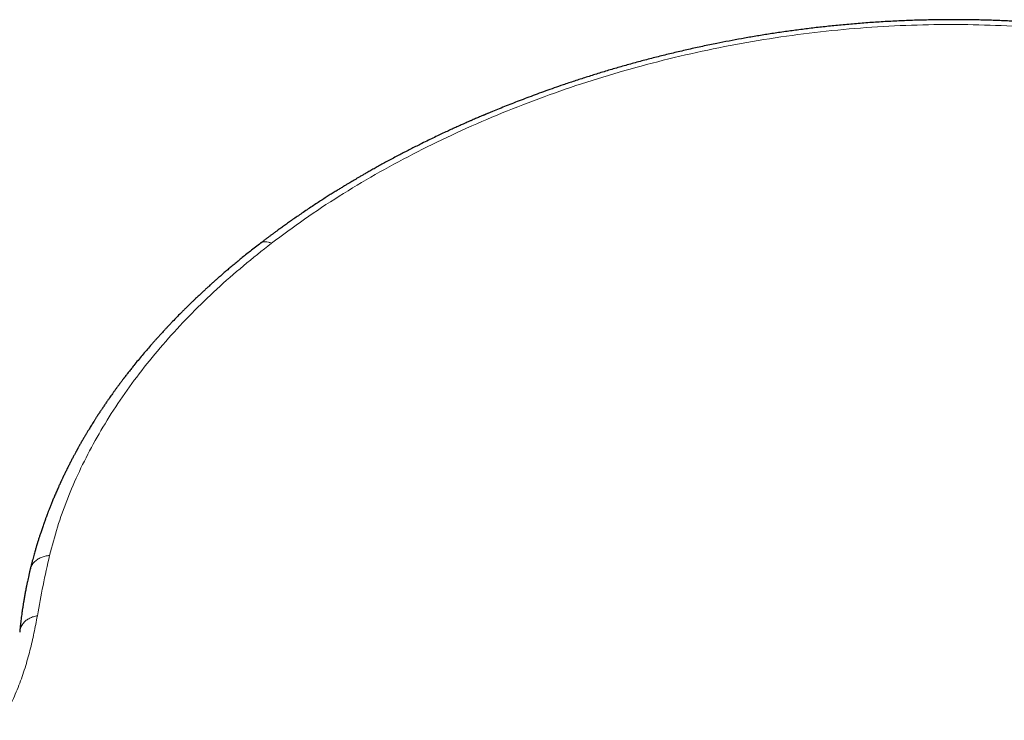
# Model space of a CAD drawing. Header units: millimetres. Extents: x 8 to 541, y 12 to 452.
# Tile 11 of 25: x 459 to 489, y 204 to 225. Entities that reach past the tile are written whole.
import ezdxf

# ---------------------------------------------------------------- set-up
doc = ezdxf.new("R2010")
doc.units = ezdxf.units.MM

msp = doc.modelspace()

# ---------------------------------------------------------------- linework, layer by layer
at = {"color": 7, "linetype": 'Continuous', "lineweight": 30}
for points, knots in [([(501.497, 221.733), (501.474, 221.746), (501.432, 221.77), (501.372, 221.804), (501.316, 221.836), (501.262, 221.866), (501.199, 221.901), (501.127, 221.941), (501.045, 221.986), (500.934, 222.047), (500.793, 222.122), (500.623, 222.21), (500.471, 222.288), (500.339, 222.355), (500.231, 222.408), (500.126, 222.46), (500.029, 222.507), (499.953, 222.543), (499.898, 222.569), (499.862, 222.586), (499.829, 222.601), (499.801, 222.615), (499.78, 222.625), (499.764, 222.632), (499.752, 222.637), (499.74, 222.643), (499.722, 222.651), (499.697, 222.663), (499.663, 222.679), (499.623, 222.697), (499.574, 222.72), (499.515, 222.746), (499.445, 222.777), (499.369, 222.811), (499.288, 222.847), (499.205, 222.883), (499.083, 222.936), (498.919, 223.006), (498.711, 223.092), (498.496, 223.179), (498.275, 223.266), (498.099, 223.333), (497.971, 223.381), (497.897, 223.409), (497.831, 223.433), (497.774, 223.454), (497.725, 223.471), (497.686, 223.486), (497.653, 223.497), (497.628, 223.506), (497.611, 223.512), (497.598, 223.517), (497.583, 223.522), (497.56, 223.531), (497.527, 223.542), (497.486, 223.557), (497.44, 223.573), (497.391, 223.59), (497.329, 223.611), (497.253, 223.637), (497.162, 223.668), (497.063, 223.701), (496.958, 223.736), (496.848, 223.771), (496.709, 223.816), (496.545, 223.867), (496.358, 223.924), (496.178, 223.978), (496.004, 224.029), (495.838, 224.076), (495.685, 224.119), (495.542, 224.157), (495.406, 224.194), (495.264, 224.231), (495.113, 224.269), (494.956, 224.309), (494.79, 224.349), (494.61, 224.392), (494.416, 224.437), (494.207, 224.484), (493.987, 224.531), (493.758, 224.579), (493.543, 224.622), (493.343, 224.66), (493.162, 224.694), (492.975, 224.728), (492.782, 224.761), (492.585, 224.794), (492.39, 224.825), (492.203, 224.854), (492.026, 224.88), (491.857, 224.904), (491.695, 224.927), (491.535, 224.948), (491.377, 224.968), (491.223, 224.987), (491.078, 225.004), (490.943, 225.019), (490.818, 225.033), (490.702, 225.045), (490.596, 225.056), (490.502, 225.065), (490.421, 225.073), (490.351, 225.079), (490.29, 225.085), (490.239, 225.09), (490.2, 225.093), (490.168, 225.096), (490.139, 225.098), (490.105, 225.101), (490.066, 225.105), (490.009, 225.109), (489.932, 225.116), (489.834, 225.123), (489.725, 225.132), (489.607, 225.14), (489.477, 225.149), (489.336, 225.158), (489.184, 225.167), (489.021, 225.176), (488.848, 225.185), (488.664, 225.193), (488.469, 225.201), (488.263, 225.208), (488.055, 225.214), (487.844, 225.218), (487.632, 225.221), (487.411, 225.223), (487.184, 225.224), (486.953, 225.223), (486.723, 225.22), (486.412, 225.214), (486.022, 225.204), (485.554, 225.184), (485.091, 225.159), (484.634, 225.128), (484.182, 225.091), (483.742, 225.05), (483.314, 225.005), (482.899, 224.956), (482.49, 224.903), (482.088, 224.847), (481.694, 224.787), (481.309, 224.724), (480.932, 224.658), (480.562, 224.59), (480.176, 224.514), (479.774, 224.431), (479.357, 224.339), (478.949, 224.245), (478.548, 224.147), (478.156, 224.047), (477.77, 223.943), (477.393, 223.838), (477.023, 223.731), (476.661, 223.621), (476.307, 223.51), (475.961, 223.398), (475.645, 223.292), (475.36, 223.193), (475.104, 223.102), (474.853, 223.011), (474.609, 222.92), (474.374, 222.831), (474.148, 222.744), (473.932, 222.658), (473.725, 222.575), (473.574, 222.513), (473.476, 222.473), (473.429, 222.453), (473.388, 222.436), (473.353, 222.421), (473.324, 222.409), (473.3, 222.399), (473.279, 222.39), (473.256, 222.38), (473.224, 222.367), (473.183, 222.35), (473.133, 222.328), (473.075, 222.304), (473.013, 222.277), (472.946, 222.248), (472.873, 222.216), (472.785, 222.177), (472.68, 222.131), (472.556, 222.075), (472.423, 222.015), (472.279, 221.95), (472.126, 221.879), (471.962, 221.802), (471.79, 221.72), (471.608, 221.632), (471.433, 221.546), (471.267, 221.464), (471.117, 221.388), (470.972, 221.314), (470.832, 221.241), (470.686, 221.165), (470.535, 221.084), (470.38, 221.001), (470.233, 220.921), (470.095, 220.844), (469.965, 220.772), (469.843, 220.703), (469.735, 220.641), (469.64, 220.586), (469.557, 220.538), (469.479, 220.493), (469.407, 220.45), (469.34, 220.41), (469.271, 220.369), (469.196, 220.324), (469.11, 220.273), (469.018, 220.216), (468.917, 220.154), (468.808, 220.087), (468.691, 220.014), (468.567, 219.935), (468.436, 219.851), (468.297, 219.761), (468.151, 219.665), (468.001, 219.565), (467.853, 219.464), (467.71, 219.367), (467.575, 219.273), (467.45, 219.185), (467.332, 219.101), (467.222, 219.022), (467.127, 218.953), (467.045, 218.893), (466.976, 218.842), (466.91, 218.793), (466.844, 218.743), (466.774, 218.691), (466.699, 218.634), (466.648, 218.595), (466.621, 218.574)], [0, 0, 0, 0, 0.002409, 0.004553, 0.006448, 0.00835, 0.010341, 0.013086, 0.015985, 0.019039, 0.024737, 0.030608, 0.036651, 0.040359, 0.044092, 0.047618, 0.050896, 0.053924, 0.055178, 0.056384, 0.057517, 0.05845, 0.059167, 0.059659, 0.059982, 0.060368, 0.060854, 0.061751, 0.062865, 0.064196, 0.065744, 0.067736, 0.070001, 0.072538, 0.075206, 0.077896, 0.08061, 0.0871, 0.093717, 0.100531, 0.107475, 0.114548, 0.117092, 0.119385, 0.121425, 0.123214, 0.12466, 0.125887, 0.126892, 0.127677, 0.128139, 0.128484, 0.12892, 0.129507, 0.130607, 0.131908, 0.133307, 0.134803, 0.136396, 0.138947, 0.141714, 0.144695, 0.147891, 0.151262, 0.154594, 0.16037, 0.165923, 0.171254, 0.176363, 0.18125, 0.185917, 0.189748, 0.193662, 0.197782, 0.202109, 0.206642, 0.211382, 0.216329, 0.222009, 0.227941, 0.234124, 0.240559, 0.247247, 0.252159, 0.257204, 0.262381, 0.26769, 0.273131, 0.278651, 0.283678, 0.288495, 0.293103, 0.297501, 0.301688, 0.306111, 0.310271, 0.314168, 0.3178, 0.321169, 0.324273, 0.327113, 0.329689, 0.331773, 0.333645, 0.335299, 0.336672, 0.337742, 0.338416, 0.339188, 0.340095, 0.341136, 0.342311, 0.344645, 0.347251, 0.35013, 0.353281, 0.356704, 0.360445, 0.364462, 0.368756, 0.373324, 0.378166, 0.383284, 0.388678, 0.394347, 0.399674, 0.405222, 0.410994, 0.416982, 0.423009, 0.429, 0.434953, 0.447242, 0.459378, 0.471365, 0.483207, 0.494908, 0.506464, 0.517378, 0.528137, 0.538742, 0.549194, 0.559495, 0.569465, 0.57929, 0.588972, 0.59851, 0.609679, 0.62065, 0.631449, 0.642082, 0.652551, 0.662856, 0.672998, 0.682977, 0.692793, 0.702448, 0.71194, 0.721271, 0.72849, 0.735609, 0.742629, 0.749504, 0.756121, 0.76247, 0.768647, 0.77455, 0.78018, 0.78162, 0.782985, 0.784176, 0.78519, 0.786028, 0.78668, 0.787216, 0.787872, 0.788673, 0.789933, 0.791427, 0.793081, 0.794886, 0.79684, 0.798945, 0.801199, 0.804543, 0.808169, 0.812078, 0.81627, 0.820828, 0.825679, 0.830822, 0.836258, 0.841987, 0.846662, 0.851241, 0.855672, 0.859955, 0.86409, 0.86915, 0.873969, 0.878549, 0.882888, 0.886987, 0.890846, 0.894464, 0.89729, 0.89995, 0.902444, 0.904772, 0.906933, 0.908947, 0.911462, 0.914229, 0.917249, 0.920521, 0.92412, 0.927983, 0.932109, 0.9365, 0.941155, 0.946076, 0.951262, 0.956449, 0.961373, 0.966036, 0.970436, 0.974574, 0.978448, 0.982058, 0.98471, 0.987198, 0.989523, 0.991836, 0.994353, 0.997074, 1, 1, 1, 1]), ([(466.621, 218.574), (466.569, 218.534), (466.466, 218.455), (466.317, 218.338), (466.176, 218.225), (466.044, 218.118), (465.919, 218.016), (465.802, 217.918), (465.693, 217.826), (465.589, 217.738), (465.492, 217.654), (465.401, 217.575), (465.318, 217.502), (465.242, 217.435), (465.174, 217.374), (465.116, 217.321), (465.068, 217.277), (465.029, 217.242), (464.996, 217.212), (464.969, 217.187), (464.946, 217.166), (464.923, 217.144), (464.896, 217.12), (464.865, 217.09), (464.827, 217.055), (464.784, 217.015), (464.736, 216.97), (464.682, 216.918), (464.622, 216.861), (464.557, 216.798), (464.49, 216.732), (464.423, 216.667), (464.357, 216.602), (464.263, 216.508), (464.142, 216.386), (464.021, 216.26), (463.926, 216.161), (463.859, 216.091), (463.797, 216.024), (463.744, 215.966), (463.698, 215.917), (463.66, 215.875), (463.626, 215.838), (463.599, 215.809), (463.578, 215.785), (463.558, 215.763), (463.536, 215.739), (463.511, 215.71), (463.482, 215.678), (463.449, 215.641), (463.415, 215.603), (463.38, 215.563), (463.272, 215.439), (463.092, 215.229), (462.917, 215.016), (462.811, 214.884), (462.774, 214.837), (462.736, 214.789), (462.699, 214.742), (462.665, 214.699), (462.637, 214.662), (462.614, 214.632), (462.595, 214.608), (462.581, 214.59), (462.57, 214.576), (462.561, 214.563), (462.549, 214.548), (462.532, 214.526), (462.511, 214.498), (462.485, 214.464), (462.455, 214.424), (462.423, 214.38), (462.39, 214.337), (462.351, 214.284), (462.306, 214.222), (462.256, 214.154), (462.21, 214.089), (462.165, 214.026), (462.12, 213.962), (462.08, 213.905), (462.046, 213.855), (462.016, 213.812), (461.986, 213.769), (461.956, 213.723), (461.925, 213.677), (461.894, 213.631), (461.866, 213.589), (461.841, 213.551), (461.822, 213.522), (461.807, 213.499), (461.793, 213.478), (461.778, 213.455), (461.759, 213.427), (461.739, 213.395), (461.717, 213.361), (461.696, 213.327), (461.674, 213.293), (461.648, 213.253), (461.619, 213.205), (461.585, 213.151), (461.55, 213.094), (461.512, 213.032), (461.47, 212.964), (461.425, 212.888), (461.376, 212.806), (461.324, 212.715), (461.279, 212.637), (461.244, 212.576), (461.221, 212.535), (461.202, 212.501), (461.186, 212.472), (461.174, 212.449), (461.164, 212.432), (461.157, 212.419), (461.15, 212.406), (461.141, 212.39), (461.13, 212.37), (461.108, 212.33), (461.075, 212.268), (461.029, 212.182), (460.98, 212.089), (460.93, 211.99), (460.878, 211.889), (460.837, 211.805), (460.804, 211.739), (460.781, 211.69), (460.757, 211.641), (460.735, 211.594), (460.714, 211.551), (460.697, 211.515), (460.684, 211.486), (460.673, 211.461), (460.664, 211.442), (460.656, 211.426), (460.649, 211.41), (460.639, 211.389), (460.626, 211.36), (460.61, 211.324), (460.589, 211.277), (460.564, 211.222), (460.538, 211.161), (460.512, 211.1), (460.487, 211.042), (460.462, 210.984), (460.432, 210.911), (460.395, 210.823), (460.354, 210.72), (460.323, 210.641), (460.301, 210.583), (460.287, 210.547), (460.274, 210.514), (460.263, 210.484), (460.253, 210.456), (460.242, 210.426), (460.229, 210.392), (460.213, 210.349), (460.195, 210.299), (460.176, 210.247), (460.156, 210.189), (460.135, 210.129), (460.114, 210.068), (460.094, 210.01), (460.076, 209.955), (460.059, 209.903), (460.043, 209.855), (460.028, 209.809), (460.015, 209.769), (460.005, 209.735), (459.996, 209.707), (459.988, 209.681), (459.981, 209.659), (459.976, 209.644), (459.972, 209.631), (459.968, 209.616), (459.962, 209.596), (459.953, 209.567), (459.942, 209.531), (459.93, 209.488), (459.915, 209.436), (459.898, 209.377), (459.879, 209.31), (459.858, 209.235), (459.836, 209.153), (459.812, 209.063), (459.787, 208.965), (459.771, 208.897), (459.762, 208.861)], [0, 0, 0, 0, 0.014852, 0.029035, 0.04255, 0.055397, 0.067575, 0.079083, 0.089922, 0.10009, 0.110024, 0.119222, 0.127683, 0.135407, 0.142394, 0.148644, 0.153358, 0.157406, 0.160788, 0.163504, 0.16578, 0.168161, 0.17078, 0.174188, 0.178157, 0.182686, 0.187777, 0.193429, 0.200036, 0.207247, 0.214578, 0.22186, 0.229093, 0.236275, 0.253009, 0.269467, 0.277588, 0.285351, 0.292567, 0.299237, 0.304095, 0.308615, 0.312669, 0.316072, 0.318138, 0.320339, 0.322973, 0.32604, 0.329541, 0.333401, 0.337633, 0.341929, 0.346232, 0.377175, 0.408433, 0.413365, 0.418303, 0.423246, 0.428194, 0.432944, 0.436595, 0.439679, 0.442198, 0.44415, 0.445287, 0.446483, 0.448101, 0.45014, 0.453118, 0.456693, 0.460866, 0.465466, 0.469966, 0.474328, 0.481775, 0.488783, 0.495353, 0.501523, 0.507917, 0.51475, 0.518893, 0.523182, 0.527617, 0.532198, 0.536924, 0.541443, 0.546014, 0.549769, 0.552707, 0.554829, 0.556636, 0.558968, 0.561825, 0.565141, 0.568521, 0.571899, 0.575275, 0.578649, 0.584044, 0.589434, 0.594883, 0.600954, 0.607775, 0.615205, 0.623358, 0.632234, 0.641832, 0.646377, 0.650349, 0.653738, 0.656545, 0.65877, 0.660413, 0.661463, 0.662654, 0.66422, 0.666161, 0.668457, 0.67599, 0.684323, 0.693456, 0.703192, 0.713007, 0.722875, 0.727545, 0.732226, 0.73692, 0.741624, 0.745997, 0.749255, 0.752052, 0.754389, 0.756265, 0.757681, 0.758901, 0.760955, 0.763717, 0.767187, 0.771365, 0.77718, 0.783074, 0.788823, 0.794428, 0.799888, 0.805205, 0.815406, 0.825144, 0.83449, 0.838055, 0.841518, 0.844683, 0.847527, 0.850049, 0.852632, 0.855901, 0.859936, 0.864737, 0.869942, 0.874924, 0.881092, 0.886858, 0.89222, 0.897518, 0.902358, 0.906904, 0.911227, 0.915328, 0.918106, 0.920771, 0.923317, 0.925463, 0.926796, 0.927788, 0.929004, 0.930941, 0.9336, 0.93698, 0.941082, 0.945907, 0.951455, 0.957727, 0.964725, 0.97245, 0.980903, 0.990085, 1, 1, 1, 1]), ([(459.762, 208.861), (459.754, 208.829), (459.739, 208.768), (459.718, 208.676), (459.698, 208.586), (459.679, 208.496), (459.659, 208.403), (459.642, 208.32), (459.628, 208.246), (459.616, 208.183), (459.605, 208.121), (459.594, 208.06), (459.583, 208), (459.573, 207.943), (459.565, 207.892), (459.558, 207.847), (459.551, 207.806), (459.545, 207.765), (459.538, 207.723), (459.531, 207.677), (459.524, 207.629), (459.517, 207.576), (459.508, 207.51), (459.497, 207.429), (459.485, 207.332), (459.473, 207.226), (459.461, 207.113), (459.453, 207.035), (459.449, 206.994)], [0, 0, 0, 0, 0.050834, 0.099121, 0.146195, 0.19436, 0.243649, 0.294015, 0.327869, 0.361314, 0.394353, 0.426986, 0.459217, 0.490437, 0.518323, 0.542208, 0.562697, 0.583141, 0.608174, 0.631072, 0.656801, 0.685264, 0.71603, 0.763853, 0.8162, 0.873035, 0.934316, 1, 1, 1, 1])]:
    msp.add_open_spline(points, degree=3, knots=knots, dxfattribs=at)
at = {"color": 252, "linetype": 'Continuous', "lineweight": 0}
for points, knots in [([(466.944, 218.569), (467.269, 218.81), (467.916, 219.293), (468.949, 219.973), (470.024, 220.619), (471.142, 221.226), (472.301, 221.796), (473.5, 222.327), (474.735, 222.818), (476, 223.267), (477.289, 223.669), (478.598, 224.023), (479.922, 224.329), (481.26, 224.584), (482.608, 224.788), (483.962, 224.94), (485.315, 225.039), (486.661, 225.085), (487.999, 225.078), (489.328, 225.018), (490.645, 224.904), (491.944, 224.74), (493.214, 224.524), (494.452, 224.259), (495.656, 223.946), (496.826, 223.585), (497.959, 223.178), (499.048, 222.723), (500.093, 222.23), (500.746, 221.867), (501.072, 221.686)], [0, 0, 0, 0, 0.035937, 0.071692, 0.107333, 0.142925, 0.178534, 0.214226, 0.250064, 0.285938, 0.321715, 0.357428, 0.393108, 0.428786, 0.464495, 0.500265, 0.53597, 0.571541, 0.60709, 0.642744, 0.67859, 0.714476, 0.750225, 0.785801, 0.821361, 0.856991, 0.892762, 0.928587, 0.964364, 1, 1, 1, 1]), ([(466.944, 218.569), (466.914, 218.581), (466.851, 218.606), (466.763, 218.619), (466.686, 218.609), (466.638, 218.593), (466.622, 218.574), (466.621, 218.574)], [0, 0, 0, 0, 0.234976, 0.481771, 0.737188, 0.997233, 1, 1, 1, 1]), ([(460.338, 209.278), (460.412, 209.559), (460.561, 210.118), (460.86, 210.952), (461.215, 211.778), (461.63, 212.594), (462.104, 213.402), (462.637, 214.197), (463.226, 214.978), (463.869, 215.741), (464.564, 216.484), (465.309, 217.204), (466.098, 217.902), (466.662, 218.347), (466.944, 218.569)], [0, 0, 0, 0, 0.08363, 0.166844, 0.249845, 0.332833, 0.416012, 0.499581, 0.583323, 0.666902, 0.750342, 0.833661, 0.916875, 1, 1, 1, 1]), ([(460.338, 209.278), (460.294, 209.272), (460.206, 209.258), (460.083, 209.216), (459.972, 209.156), (459.878, 209.078), (459.81, 208.986), (459.772, 208.912), (459.765, 208.869), (459.764, 208.861)], [0, 0, 0, 0, 0.1499601, 0.3071334, 0.4696592, 0.6352015, 0.801114, 0.96468, 1, 1, 1, 1]), ([(459.977, 207.48), (460.031, 207.781), (460.139, 208.382), (460.271, 208.979), (460.338, 209.278)], [0, 0, 0, 0, 0.499349, 1, 1, 1, 1]), ([(458.917, 204.368), (459.015, 204.541), (459.209, 204.886), (459.433, 205.409), (459.614, 205.93), (459.759, 206.449), (459.877, 206.967), (459.943, 207.309), (459.977, 207.48)], [0, 0, 0, 0, 0.168245, 0.334702, 0.500511, 0.666423, 0.83286, 1, 1, 1, 1]), ([(459.977, 207.48), (459.937, 207.472), (459.855, 207.456), (459.743, 207.409), (459.642, 207.346), (459.558, 207.265), (459.497, 207.171), (459.46, 207.08), (459.454, 207.019), (459.452, 206.993)], [0, 0, 0, 0, 0.134068, 0.275638, 0.423922, 0.577468, 0.734103, 0.891091, 1, 1, 1, 1])]:
    msp.add_open_spline(points, degree=3, knots=knots, dxfattribs=at)

doc.saveas('drawing.dxf')
